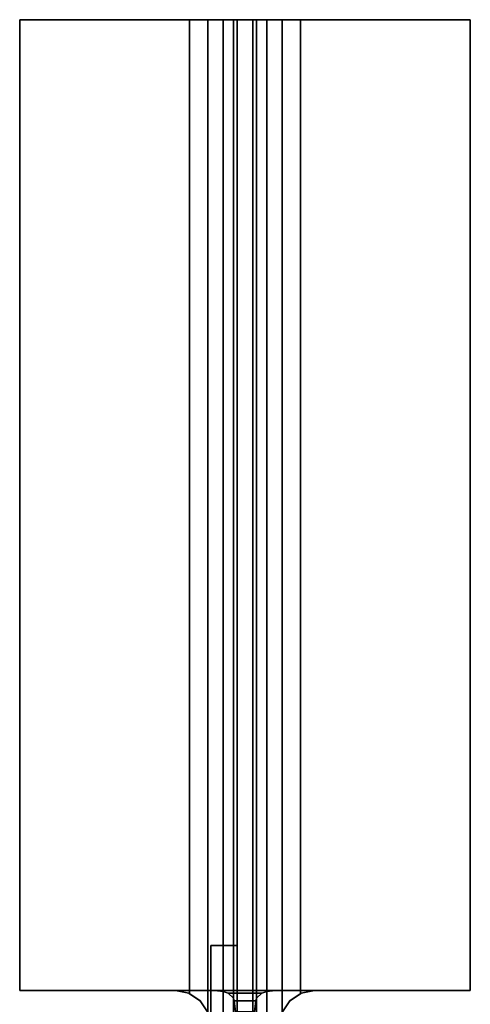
# Model space of a CAD drawing. Extents: x -48 to 48, y -49.6 to 48.
# Tile 256 of 256: x 32.8 to 39.2, y 3.8 to 18. Entities that reach past the tile are written whole.
import ezdxf

# ---------------------------------------------------------------- set-up
doc = ezdxf.new("R2010")
doc.units = 0

msp = doc.modelspace()

# ---------------------------------------------------------------- linework, layer by layer
at = {"layer": '5B2 [24]', "color": 1}
for points, invisible_edges in [([(35.51, 4.6475, 41.5), (35.51, 4.6475, 32.5), (35.51, 0.1475, 32.5)], 12), ([(35.51, 4.6475, 41.5), (35.51, 0.1475, 32.5), (35.51, 0.1475, 41.5)], 1), ([(35.885, 0.1475, 32.5), (35.51, 0.1475, 32.5), (35.51, 4.6475, 32.5)], 12), ([(35.885, 0.1475, 32.5), (35.51, 4.6475, 32.5), (35.885, 4.6475, 32.5)], 1), ([(35.885, 4.6475, 32.5), (35.51, 4.6475, 32.5), (35.51, 4.6475, 41.5)], 12), ([(35.885, 4.6475, 32.5), (35.51, 4.6475, 41.5), (35.885, 4.6475, 41.5)], 1), ([(35.885, 4.6475, 41.5), (35.51, 4.6475, 41.5), (35.51, 0.1475, 41.5)], 12), ([(35.885, 4.6475, 41.5), (35.51, 0.1475, 41.5), (35.885, 0.1475, 41.5)], 1), ([(35.885, 0.1475, 41.5), (35.885, 0.1475, 32.5), (35.885, 4.6475, 32.5)], 12), ([(35.885, 0.1475, 41.5), (35.885, 4.6475, 32.5), (35.885, 4.6475, 41.5)], 1)]:
    msp.add_3dface(points, dxfattribs=dict(at, invisible_edges=invisible_edges))
at = {"layer": '8B1 [45]', "color": 1}
for points, invisible_edges in [([(36.7975, 18, 31.18), (39.245, 18, 30.8), (32.755, 18, 30.8)], 13), ([(36.5363, 18, 31.232), (36.7975, 18, 31.18), (32.755, 18, 30.8)], 14), ([(32.755, 18, 30.8), (32.755, 18, 31.18), (35.2025, 18, 31.18)], 12), ([(36.5363, 18, 31.232), (32.755, 18, 30.8), (35.2025, 18, 31.18)], 15), ([(39.245, 18, 43), (35.2025, 18, 42.62), (32.755, 18, 42.62)], 13), ([(39.245, 18, 43), (32.755, 18, 42.62), (32.755, 18, 43)], 1), ([(32.755, 4, 43), (32.755, 18, 43), (32.755, 18, 42.62)], 12), ([(32.755, 4, 43), (32.755, 18, 42.62), (32.755, 4, 42.62)], 1), ([(35, 4, 42.62), (32.755, 4, 42.62), (32.755, 18, 42.62)], 12), ([(35, 4, 42.62), (32.755, 18, 42.62), (35.2025, 18, 42.62)], 13), ([(35.2025, 4, 31.18), (35.2025, 18, 31.18), (32.755, 18, 31.18)], 12), ([(35.2025, 4, 31.18), (32.755, 18, 31.18), (32.755, 4, 31.18)], 1), ([(32.755, 4, 31.18), (32.755, 18, 31.18), (32.755, 18, 30.8)], 12), ([(32.755, 4, 31.18), (32.755, 18, 30.8), (32.755, 4, 30.8)], 1), ([(32.755, 4, 30.8), (32.755, 18, 30.8), (39.245, 18, 30.8)], 12), ([(32.755, 4, 30.8), (39.245, 18, 30.8), (39.245, 4, 30.8)], 13), ([(35.1913, 3.96194, 43), (39.245, 18, 43), (32.755, 18, 43)], 13), ([(32.755, 18, 43), (32.755, 4, 43), (35, 4, 43)], 12), ([(35.1913, 3.96194, 43), (32.755, 18, 43), (35, 4, 43)], 3), ([(35, 4, 42.62), (35.2025, 18, 42.62), (35.1913, 3.96194, 42.62)], 3), ([(35.2025, 18, 42.62), (35.2025, 3.95448, 42.62), (35.1913, 3.96194, 42.62)], 12), ([(35.1913, 3.96194, 43), (37, 4, 43), (39.245, 18, 43)], 15), ([(36.3149, 18, 31.3799), (36.5363, 18, 31.232), (35.2025, 18, 31.18)], 14), ([(36.3149, 18, 31.3799), (35.2025, 18, 31.18), (35.4637, 18, 31.232)], 13), ([(39.245, 18, 43), (35.4637, 18, 42.568), (35.2025, 18, 42.62)], 13), ([(35.3536, 3.85355, 42.59), (35.2025, 3.95448, 42.62), (35.2025, 18, 42.62)], 12), ([(35.3536, 3.85355, 42.59), (35.2025, 18, 42.62), (35.4637, 18, 42.568)], 13), ([(35.384, 4, 31.2161), (35.4637, 18, 31.232), (35.2025, 18, 31.18)], 13), ([(35.384, 4, 31.2161), (35.2025, 18, 31.18), (35.2025, 4, 31.18)], 1), ([(35.3536, 3.85355, 42.59), (35.4637, 18, 42.568), (35.4619, 3.69134, 42.5684)], 3), ([(35.384, 4, 31.2161), (35.4637, 4, 31.232), (35.4637, 18, 31.232)], 12), ([(35.4637, 18, 42.568), (35.4637, 3.68259, 42.568), (35.4619, 3.69134, 42.5684)], 12), ([(36.167, 18, 31.6013), (36.3149, 18, 31.3799), (35.4637, 18, 31.232)], 14), ([(36.167, 18, 31.6013), (35.4637, 18, 31.232), (35.6851, 18, 31.3799)], 13), ([(36.7975, 18, 42.62), (35.6851, 18, 42.4201), (35.4637, 18, 42.568)], 13), ([(39.245, 18, 43), (36.7975, 18, 42.62), (35.4637, 18, 42.568)], 15), ([(35.4637, 3.68259, 42.568), (35.4637, 18, 42.568), (35.6851, 18, 42.4201)], 12), ([(35.4637, 3.68259, 42.568), (35.6851, 18, 42.4201), (35.5, 3.5, 42.5438)], 3), ([(35.6851, 18, 31.3799), (35.4637, 18, 31.232), (35.4637, 4, 31.232)], 12), ([(35.6851, 18, 31.3799), (35.4637, 4, 31.232), (35.5655, 4, 31.3)], 13), ([(35.6851, 18, 42.4201), (35.6851, 1, 42.4201), (35.5, 1, 42.5438)], 12), ([(35.6851, 18, 42.4201), (35.5, 1, 42.5438), (35.5, 3.5, 42.5438)], 13), ([(35.6851, 18, 31.3799), (35.5655, 4, 31.3), (35.6851, 3.98411, 31.3799)], 1), ([(36.115, 18, 31.8625), (36.167, 18, 31.6013), (35.6851, 18, 31.3799)], 14), ([(36.115, 18, 31.8625), (35.6851, 18, 31.3799), (35.833, 18, 31.6013)], 13), ([(36.5363, 18, 42.568), (35.833, 18, 42.1987), (35.6851, 18, 42.4201)], 13), ([(36.7975, 18, 42.62), (36.5363, 18, 42.568), (35.6851, 18, 42.4201)], 14), ([(35.833, 18, 42.1987), (35.833, 1, 42.1987), (35.6851, 1, 42.4201)], 12), ([(35.833, 18, 42.1987), (35.6851, 1, 42.4201), (35.6851, 18, 42.4201)], 1), ([(35.833, 18, 31.6013), (35.6851, 18, 31.3799), (35.6851, 3.98411, 31.3799)], 12), ([(35.833, 18, 31.6013), (35.6851, 3.98411, 31.3799), (35.7596, 3.96194, 31.4913)], 13), ([(35.833, 18, 31.6013), (35.7596, 3.96194, 31.4913), (35.833, 3.88846, 31.6013)], 1), ([(36.115, 18, 31.8625), (35.833, 18, 31.6013), (35.885, 18, 31.8625)], 13), ([(36.3149, 18, 42.4201), (35.885, 18, 41.9375), (35.833, 18, 42.1987)], 13), ([(36.5363, 18, 42.568), (36.3149, 18, 42.4201), (35.833, 18, 42.1987)], 14), ([(35.885, 18, 41.9375), (35.885, 1, 41.9375), (35.833, 1, 42.1987)], 12), ([(35.885, 18, 41.9375), (35.833, 1, 42.1987), (35.833, 18, 42.1987)], 1), ([(35.885, 18, 31.8625), (35.833, 18, 31.6013), (35.833, 3.88846, 31.6013)], 12), ([(35.885, 18, 31.8625), (35.833, 3.88846, 31.6013), (35.8434, 3.85355, 31.6536)], 13), ([(35.885, 18, 31.8625), (35.8434, 3.85355, 31.6536), (35.865, 3.69134, 31.7619)], 13), ([(35.885, 18, 31.8625), (35.865, 3.69134, 31.7619), (35.8697, 3.57174, 31.7857)], 13), ([(35.885, 18, 31.8625), (35.8697, 3.57174, 31.7857), (35.884, 3.5, 31.8575)], 13), ([(35.884, 1, 31.8575), (35.885, 1, 31.8625), (35.885, 18, 31.8625)], 12), ([(35.884, 1, 31.8575), (35.885, 18, 31.8625), (35.884, 3.5, 31.8575)], 3), ([(36.115, 18, 41.9375), (36.115, 18, 31.8625), (35.885, 18, 31.8625)], 14), ([(36.115, 18, 41.9375), (35.885, 18, 31.8625), (35.885, 18, 41.9375)], 13), ([(36.167, 18, 42.1987), (36.115, 18, 41.9375), (35.885, 18, 41.9375)], 14), ([(36.3149, 18, 42.4201), (36.167, 18, 42.1987), (35.885, 18, 41.9375)], 14), ([(35.885, 18, 31.8625), (35.885, 1, 31.8625), (35.885, 1, 41.9375)], 12), ([(35.885, 18, 31.8625), (35.885, 1, 41.9375), (35.885, 18, 41.9375)], 1), ([(36.1303, 3.57174, 31.7857), (36.167, 18, 31.6013), (36.115, 18, 31.8625)], 13), ([(36.115, 18, 31.8625), (36.115, 1, 31.8625), (36.116, 1, 31.8575)], 12), ([(36.115, 18, 31.8625), (36.116, 1, 31.8575), (36.116, 3.5, 31.8575)], 13), ([(36.1303, 3.57174, 31.7857), (36.115, 18, 31.8625), (36.116, 3.5, 31.8575)], 3), ([(36.115, 18, 41.9375), (36.115, 1, 41.9375), (36.115, 1, 31.8625)], 12), ([(36.115, 18, 41.9375), (36.115, 1, 31.8625), (36.115, 18, 31.8625)], 1), ([(36.167, 18, 42.1987), (36.167, 1, 42.1987), (36.115, 1, 41.9375)], 12), ([(36.167, 18, 42.1987), (36.115, 1, 41.9375), (36.115, 18, 41.9375)], 1), ([(36.1303, 3.57174, 31.7857), (36.135, 3.69134, 31.7619), (36.167, 18, 31.6013)], 14), ([(36.135, 3.69134, 31.7619), (36.1566, 3.85355, 31.6536), (36.167, 18, 31.6013)], 14), ([(36.1566, 3.85355, 31.6536), (36.167, 3.88846, 31.6013), (36.167, 18, 31.6013)], 12), ([(36.3149, 18, 31.3799), (36.167, 18, 31.6013), (36.167, 3.88846, 31.6013)], 12), ([(36.3149, 18, 31.3799), (36.167, 3.88846, 31.6013), (36.2404, 3.96194, 31.4913)], 13), ([(36.3149, 18, 42.4201), (36.3149, 1, 42.4201), (36.167, 1, 42.1987)], 12), ([(36.3149, 18, 42.4201), (36.167, 1, 42.1987), (36.167, 18, 42.1987)], 1), ([(36.3149, 18, 31.3799), (36.2404, 3.96194, 31.4913), (36.3149, 3.98411, 31.3799)], 1), ([(36.5363, 18, 31.232), (36.3149, 18, 31.3799), (36.3149, 3.98411, 31.3799)], 12), ([(36.5363, 18, 31.232), (36.3149, 3.98411, 31.3799), (36.4345, 4, 31.3)], 13), ([(36.5, 1, 42.5438), (36.3149, 1, 42.4201), (36.3149, 18, 42.4201)], 12), ([(36.3149, 18, 42.4201), (36.5363, 18, 42.568), (36.5363, 3.68259, 42.568)], 12), ([(36.3149, 18, 42.4201), (36.5363, 3.68259, 42.568), (36.5, 3.5, 42.5438)], 13), ([(36.5, 1, 42.5438), (36.3149, 18, 42.4201), (36.5, 3.5, 42.5438)], 3), ([(36.5363, 18, 31.232), (36.4345, 4, 31.3), (36.5363, 4, 31.232)], 1), ([(36.7975, 4, 31.18), (36.7975, 18, 31.18), (36.5363, 18, 31.232)], 12), ([(36.7975, 4, 31.18), (36.5363, 18, 31.232), (36.5363, 4, 31.232)], 13), ([(36.5381, 3.69134, 42.5684), (36.5363, 3.68259, 42.568), (36.5363, 18, 42.568)], 12), ([(36.5381, 3.69134, 42.5684), (36.5363, 18, 42.568), (36.7975, 18, 42.62)], 13), ([(36.5381, 3.69134, 42.5684), (36.7975, 18, 42.62), (36.6464, 3.85355, 42.59)], 3), ([(36.7975, 18, 42.62), (36.7975, 3.95448, 42.62), (36.6464, 3.85355, 42.59)], 12), ([(39.245, 18, 43), (39.245, 18, 42.62), (36.7975, 18, 42.62)], 12), ([(36.7975, 18, 31.18), (39.245, 18, 31.18), (39.245, 18, 30.8)], 12), ([(39.245, 4, 31.18), (39.245, 18, 31.18), (36.7975, 18, 31.18)], 12), ([(39.245, 4, 31.18), (36.7975, 18, 31.18), (36.7975, 4, 31.18)], 1), ([(36.8087, 3.96194, 42.62), (36.7975, 3.95448, 42.62), (36.7975, 18, 42.62)], 12), ([(36.8087, 3.96194, 42.62), (36.7975, 18, 42.62), (39.245, 18, 42.62)], 13), ([(36.8087, 3.96194, 42.62), (39.245, 18, 42.62), (37, 4, 42.62)], 3), ([(39.245, 18, 42.62), (39.245, 4, 42.62), (37, 4, 42.62)], 12), ([(37, 4, 43), (39.245, 4, 43), (39.245, 18, 43)], 12), ([(39.245, 4, 30.8), (39.245, 18, 30.8), (39.245, 18, 31.18)], 12), ([(39.245, 4, 30.8), (39.245, 18, 31.18), (39.245, 4, 31.18)], 1), ([(39.245, 4, 42.62), (39.245, 18, 42.62), (39.245, 18, 43)], 12), ([(39.245, 4, 42.62), (39.245, 18, 43), (39.245, 4, 43)], 1), ([(35.1913, 3.96194, 43), (36.8087, 3.96194, 43), (37, 4, 43)], 13), ([(35.1913, 3.96194, 43), (35.3536, 3.85355, 43), (36.5, 3.5, 43)], 14), ([(35.1913, 3.96194, 43), (36.5, 3.5, 43), (36.5381, 3.69134, 43)], 13), ([(35.1913, 3.96194, 43), (36.5381, 3.69134, 43), (36.6464, 3.85355, 43)], 13), ([(35.1913, 3.96194, 43), (36.6464, 3.85355, 43), (36.8087, 3.96194, 43)], 13), ([(35.3536, 3.85355, 43), (35.4619, 3.69134, 43), (36.5, 3.5, 43)], 14)]:
    msp.add_3dface(points, dxfattribs=dict(at, invisible_edges=invisible_edges))
at = {"layer": '8B1 [45]', "color": 7}
for points, invisible_edges in [([(35, 4, 43), (32.755, 4, 43), (32.755, 4, 42.62)], 12), ([(35, 4, 43), (32.755, 4, 42.62), (35, 4, 42.62)], 1), ([(32.755, 4, 31.18), (32.755, 4, 30.8), (35.384, 4, 30.8)], 12), ([(32.755, 4, 31.18), (35.384, 4, 30.8), (36.616, 4, 30.8)], 13), ([(32.755, 4, 31.18), (36.616, 4, 30.8), (39.245, 4, 30.8)], 13), ([(32.755, 4, 31.18), (39.245, 4, 30.8), (35.2025, 4, 31.18)], 3), ([(35.1913, 3.96194, 42.62), (35.1913, 3.96194, 43), (35, 4, 43)], 12), ([(35.1913, 3.96194, 42.62), (35, 4, 43), (35, 4, 42.62)], 1), ([(39.245, 4, 30.8), (35.384, 4, 31.2161), (35.2025, 4, 31.18)], 13), ([(39.245, 4, 30.8), (35.4637, 4, 31.232), (35.384, 4, 31.2161)], 13), ([(39.245, 4, 30.8), (35.5655, 4, 31.3), (35.4637, 4, 31.232)], 13), ([(36.5363, 4, 31.232), (36.4345, 4, 31.3), (35.5655, 4, 31.3)], 12), ([(36.616, 4, 31.2161), (36.5363, 4, 31.232), (35.5655, 4, 31.3)], 14), ([(36.7975, 4, 31.18), (36.616, 4, 31.2161), (35.5655, 4, 31.3)], 14), ([(39.245, 4, 30.8), (36.7975, 4, 31.18), (35.5655, 4, 31.3)], 15), ([(36.3149, 3.98411, 31.3799), (35.6851, 3.98411, 31.3799), (35.5655, 4, 31.3)], 13), ([(36.3149, 3.98411, 31.3799), (35.5655, 4, 31.3), (36.4345, 4, 31.3)], 1), ([(36.3149, 3.98411, 31.3799), (35.7596, 3.96194, 31.4913), (35.6851, 3.98411, 31.3799)], 13), ([(36.3149, 3.98411, 31.3799), (36.2404, 3.96194, 31.4913), (35.7596, 3.96194, 31.4913)], 12), ([(39.245, 4, 30.8), (39.245, 4, 31.18), (36.7975, 4, 31.18)], 12), ([(37, 4, 42.62), (37, 4, 43), (36.8087, 3.96194, 43)], 12), ([(37, 4, 42.62), (36.8087, 3.96194, 43), (36.8087, 3.96194, 42.62)], 1), ([(39.245, 4, 43), (37, 4, 43), (37, 4, 42.62)], 12), ([(39.245, 4, 43), (37, 4, 42.62), (39.245, 4, 42.62)], 1), ([(35.3536, 3.85355, 42.59), (35.3536, 3.85355, 43), (35.1913, 3.96194, 43)], 12), ([(35.1913, 3.96194, 43), (35.1913, 3.96194, 42.62), (35.2025, 3.95448, 42.62)], 12), ([(35.3536, 3.85355, 42.59), (35.1913, 3.96194, 43), (35.2025, 3.95448, 42.62)], 3), ([(35.3536, 3.85355, 43), (35.3536, 3.85355, 42.59), (35.4619, 3.69134, 42.5684)], 12), ([(35.3536, 3.85355, 43), (35.4619, 3.69134, 42.5684), (35.4619, 3.69134, 43)], 1), ([(36.167, 3.88846, 31.6013), (35.833, 3.88846, 31.6013), (35.7596, 3.96194, 31.4913)], 13), ([(36.167, 3.88846, 31.6013), (35.7596, 3.96194, 31.4913), (36.2404, 3.96194, 31.4913)], 1), ([(36.167, 3.88846, 31.6013), (35.8434, 3.85355, 31.6536), (35.833, 3.88846, 31.6013)], 13), ([(36.167, 3.88846, 31.6013), (36.1566, 3.85355, 31.6536), (35.8434, 3.85355, 31.6536)], 12), ([(36.135, 3.69134, 31.7619), (35.865, 3.69134, 31.7619), (35.8434, 3.85355, 31.6536)], 12), ([(36.135, 3.69134, 31.7619), (35.8434, 3.85355, 31.6536), (36.1566, 3.85355, 31.6536)], 1), ([(36.6464, 3.85355, 42.59), (36.6464, 3.85355, 43), (36.5381, 3.69134, 43)], 12), ([(36.6464, 3.85355, 42.59), (36.5381, 3.69134, 43), (36.5381, 3.69134, 42.5684)], 1), ([(36.8087, 3.96194, 42.62), (36.8087, 3.96194, 43), (36.6464, 3.85355, 43)], 12), ([(36.8087, 3.96194, 42.62), (36.6464, 3.85355, 43), (36.7975, 3.95448, 42.62)], 3), ([(36.6464, 3.85355, 43), (36.6464, 3.85355, 42.59), (36.7975, 3.95448, 42.62)], 12)]:
    msp.add_3dface(points, dxfattribs=dict(at, invisible_edges=invisible_edges))

doc.saveas('drawing.dxf')
